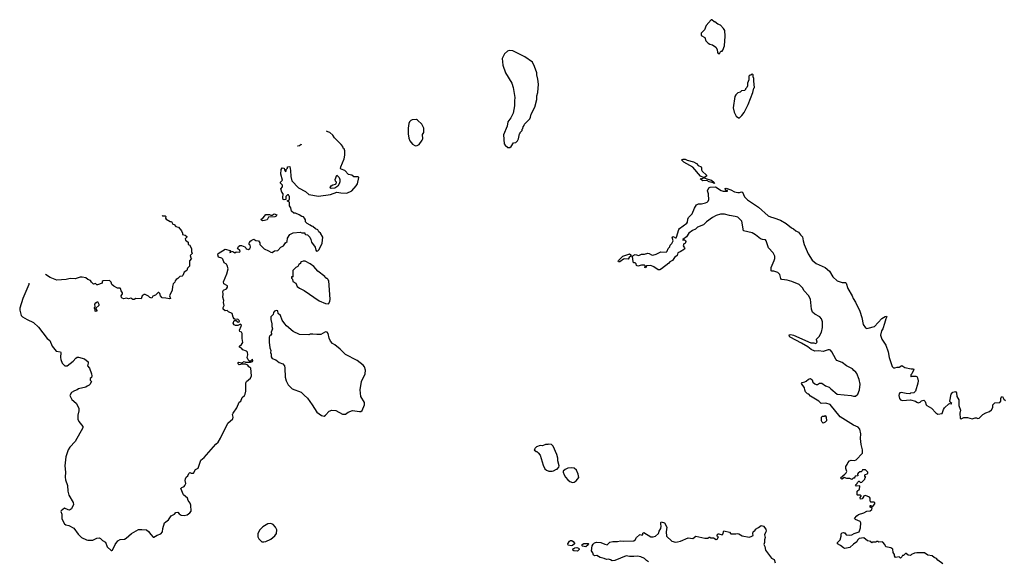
# Model space of a CAD drawing. Extents: x 2239831 to 2395310, y 665973 to 772585.
# Tile 128 of 144: x 2318247 to 2332240, y 755627 to 763330. Entities that reach past the tile are written whole.
import ezdxf

# ---------------------------------------------------------------- set-up
doc = ezdxf.new("R2010")
doc.units = 0

msp = doc.modelspace()

# ---------------------------------------------------------------- linework, layer by layer
at = {"layer": '0CON20XD'}
for points in [[(2328195, 762850), (2328202, 762868), (2328215, 762880), (2328228, 762882), (2328240, 762895), (2328265, 762960), (2328274, 763095), (2328267, 763175), (2328248, 763205), (2328205, 763250), (2328170, 763265), (2328125, 763300), (2328115, 763300), (2328085, 763330), (2328075, 763330), (2328002, 763245), (2327978, 763185), (2327934, 763136), (2327933, 763105), (2327982, 763075), (2327999, 763029), (2328032, 762995), (2328055, 762980), (2328091, 762971), (2328139, 762939), (2328157, 762907), (2328165, 762862), (2328175, 762850), (2328195, 762850)], [(2325215, 761512), (2325233, 761527), (2325265, 761580), (2325297, 761583), (2325320, 761605), (2325338, 761635), (2325350, 761705), (2325360, 761715), (2325360, 761725), (2325390, 761755), (2325390, 761775), (2325397, 761783), (2325400, 761805), (2325417, 761823), (2325420, 761845), (2325495, 761920), (2325508, 761945), (2325518, 761985), (2325566, 762085), (2325596, 762195), (2325598, 762245), (2325610, 762295), (2325622, 762412), (2325613, 762485), (2325598, 762545), (2325598, 762575), (2325564, 762665), (2325533, 762725), (2325425, 762800), (2325255, 762888), (2325205, 762890), (2325179, 762881), (2325138, 762845), (2325105, 762780), (2325112, 762682), (2325152, 762572), (2325240, 762425), (2325260, 762365), (2325283, 762225), (2325277, 762175), (2325280, 762105), (2325259, 762001), (2325226, 761934), (2325183, 761875), (2325173, 761815), (2325122, 761692), (2325134, 761564), (2325148, 761545), (2325185, 761513), (2325215, 761512)], [(2328475, 761932), (2328510, 761965), (2328545, 762012), (2328600, 762125), (2328668, 762295), (2328680, 762355), (2328688, 762365), (2328678, 762455), (2328680, 762495), (2328670, 762515), (2328670, 762545), (2328655, 762560), (2328638, 762542), (2328625, 762540), (2328610, 762525), (2328608, 762475), (2328590, 762425), (2328592, 762388), (2328580, 762365), (2328560, 762345), (2328560, 762335), (2328547, 762323), (2328503, 762317), (2328485, 762300), (2328455, 762290), (2328425, 762260), (2328412, 762238), (2328389, 762075), (2328399, 762015), (2328427, 761957), (2328463, 761933), (2328475, 761932)], [(2323875, 761538), (2323895, 761543), (2323922, 761555), (2323967, 761615), (2323974, 761636), (2323972, 761695), (2323992, 761725), (2323992, 761785), (2323963, 761843), (2323901, 761901), (2323885, 761910), (2323824, 761906), (2323805, 761898), (2323785, 761878), (2323777, 761855), (2323769, 761785), (2323769, 761705), (2323777, 761645), (2323792, 761605), (2323831, 761561), (2323861, 761541), (2323875, 761538)], [(2318378, 759582), (2318378, 759565), (2318291, 759365), (2318250, 759225), (2318247, 759197), (2318268, 759125), (2318286, 759106), (2318354, 759064), (2318442, 759025), (2318512, 758955), (2318637, 758797), (2318675, 758768), (2318709, 758685), (2318764, 758614), (2318826, 758606), (2318832, 758595), (2318827, 758525), (2318833, 758495), (2318852, 758445), (2318890, 758405), (2318920, 758405), (2319006, 758474), (2319044, 758516), (2319065, 758530), (2319085, 758532), (2319166, 758506), (2319218, 758465), (2319222, 758445), (2319212, 758405), (2319238, 758375), (2319268, 758295), (2319270, 758265), (2319267, 758243), (2319250, 758225), (2319250, 758205), (2319268, 758185), (2319245, 758140), (2319235, 758130), (2319205, 758120), (2319185, 758102), (2319085, 758082), (2319063, 758067), (2319025, 758052), (2318984, 758026), (2318960, 757985), (2318987, 757927), (2319048, 757875), (2319088, 757805), (2319088, 757765), (2319073, 757705), (2319071, 757651), (2319086, 757616), (2319142, 757545), (2319143, 757525), (2319035, 757332), (2318958, 757252), (2318934, 757215), (2318901, 757115), (2318888, 756985), (2318897, 756895), (2318894, 756825), (2318900, 756785), (2318926, 756706), (2318930, 756625), (2318945, 756568), (2319006, 756466), (2319012, 756435), (2318982, 756375), (2318967, 756363), (2318953, 756357), (2318935, 756359), (2318885, 756381), (2318836, 756344), (2318832, 756335), (2318847, 756297), (2318845, 756232), (2318885, 756160), (2318905, 756144), (2318945, 756136), (2319015, 756100), (2319076, 756015), (2319125, 755964), (2319195, 755931), (2319215, 755929), (2319285, 755930), (2319344, 755956), (2319375, 755962), (2319395, 755952), (2319425, 755922), (2319465, 755900), (2319491, 755831), (2319545, 755780), (2319555, 755780), (2319568, 755785), (2319603, 755865), (2319641, 755919), (2319674, 755936), (2319735, 755943), (2319760, 755955), (2319835, 756022), (2319935, 756078), (2319985, 756082), (2320047, 756077), (2320079, 756049), (2320109, 756009), (2320145, 755970), (2320155, 755970), (2320202, 755998), (2320255, 756020), (2320276, 756045), (2320283, 756095), (2320307, 756175), (2320361, 756219), (2320402, 756275), (2320445, 756298), (2320465, 756322), (2320495, 756328), (2320515, 756303), (2320544, 756284), (2320585, 756280), (2320625, 756290), (2320665, 756318), (2320685, 756340), (2320680, 756425), (2320668, 756455), (2320643, 756493), (2320632, 756525), (2320575, 756572), (2320539, 756665), (2320552, 756678), (2320585, 756692), (2320596, 756704), (2320609, 756735), (2320599, 756775), (2320605, 756800), (2320615, 756822), (2320637, 756843), (2320650, 756875), (2320665, 756890), (2320685, 756882), (2320715, 756882), (2320746, 756934), (2320785, 756950), (2320823, 757065), (2320870, 757105), (2321036, 757294), (2321068, 757322), (2321103, 757377), (2321205, 757592), (2321276, 757654), (2321280, 757675), (2321273, 757715), (2321282, 757735), (2321331, 757809), (2321365, 757890), (2321388, 757905), (2321408, 757955), (2321442, 757985), (2321452, 758005), (2321462, 758045), (2321460, 758165), (2321470, 758185), (2321526, 758234), (2321542, 758265), (2321532, 758372), (2321504, 758394), (2321488, 758418), (2321455, 758432), (2321395, 758432), (2321386, 758424), (2321365, 758420), (2321350, 758435), (2321352, 758455), (2321361, 758459), (2321405, 758450), (2321435, 758468), (2321455, 758460), (2321525, 758460), (2321555, 758470), (2321560, 758485), (2321555, 758500), (2321528, 758472), (2321512, 758472), (2321493, 758493), (2321482, 758525), (2321490, 758565), (2321483, 758603), (2321470, 758615), (2321420, 758635), (2321399, 758659), (2321370, 758675), (2321372, 758688), (2321399, 758711), (2321417, 758737), (2321407, 758795), (2321407, 758867), (2321400, 758885), (2321377, 758897), (2321370, 758915), (2321395, 758970), (2321397, 758987), (2321385, 759000), (2321345, 758983), (2321315, 758982), (2321295, 758989), (2321282, 759015), (2321295, 759050), (2321325, 759050), (2321340, 759035), (2321355, 759030), (2321368, 759032), (2321370, 759045), (2321345, 759070), (2321308, 759068), (2321295, 759078), (2321280, 759100), (2321265, 759150), (2321214, 759174), (2321195, 759192), (2321165, 759189), (2321141, 759215), (2321140, 759235), (2321151, 759265), (2321144, 759306), (2321146, 759336), (2321133, 759385), (2321139, 759425), (2321134, 759466), (2321145, 759482), (2321185, 759502), (2321202, 759525), (2321200, 759545), (2321148, 759575), (2321143, 759603), (2321193, 759715), (2321210, 759785), (2321196, 759836), (2321184, 759854), (2321154, 759874), (2321133, 759925), (2321118, 759938), (2321072, 759955), (2321062, 759985), (2321067, 760003), (2321165, 760067), (2321238, 760048), (2321235, 760020), (2321248, 760022), (2321255, 760040), (2321285, 760030), (2321305, 760012), (2321325, 760030), (2321370, 760025), (2321380, 760035), (2321376, 760046), (2321342, 760075), (2321357, 760105), (2321375, 760119), (2321399, 760119), (2321445, 760100), (2321460, 760085), (2321465, 760070), (2321497, 760063), (2321516, 760074), (2321526, 760095), (2321522, 760122), (2321510, 760135), (2321510, 760155), (2321520, 760165), (2321520, 760175), (2321535, 760190), (2321575, 760210), (2321605, 760192), (2321640, 760185), (2321658, 760155), (2321662, 760132), (2321722, 760072), (2321782, 760045), (2321815, 760022), (2321835, 760020), (2321868, 760042), (2321915, 760048), (2321960, 760095), (2321996, 760114), (2322023, 760157), (2322050, 760175), (2322052, 760225), (2322085, 760273), (2322135, 760298), (2322235, 760308), (2322255, 760300), (2322298, 760298), (2322300, 760285), (2322310, 760275), (2322335, 760270), (2322372, 760235), (2322386, 760206), (2322392, 760165), (2322448, 760095), (2322455, 760050), (2322465, 760040), (2322485, 760042), (2322505, 760060), (2322545, 760150), (2322556, 760236), (2322523, 760293), (2322500, 760315), (2322485, 760340), (2322450, 760355), (2322415, 760388), (2322393, 760393), (2322375, 760410), (2322331, 760431), (2322310, 760455), (2322310, 760485), (2322296, 760506), (2322280, 760525), (2322255, 760530), (2322220, 760555), (2322165, 760580), (2322145, 760580), (2322110, 760605), (2322102, 760652), (2322080, 760685), (2322080, 760735), (2322062, 760742), (2322050, 760755), (2322068, 760762), (2322080, 760775), (2322080, 760815), (2322070, 760825), (2322068, 760838), (2322055, 760840), (2322030, 760815), (2322028, 760772), (2322005, 760768), (2321992, 760775), (2321988, 760795), (2321992, 760852), (2321972, 760875), (2321960, 760925), (2321980, 760955), (2321983, 760975), (2321952, 761005), (2321955, 761020), (2321981, 761049), (2321960, 761135), (2321962, 761198), (2321979, 761221), (2322005, 761220), (2322008, 761195), (2322025, 761170), (2322032, 761178), (2322033, 761197), (2322052, 761218), (2322052, 761238), (2322085, 761240), (2322097, 761187), (2322099, 761099), (2322116, 761036), (2322209, 760939), (2322310, 760885), (2322356, 760846), (2322495, 760822), (2322665, 760846), (2322755, 760878), (2322812, 760868), (2322895, 760861), (2322966, 760894), (2323029, 760965), (2323047, 760995), (2323068, 761085), (2323056, 761096), (2322995, 761096), (2322965, 761118), (2322919, 761129), (2322866, 761186), (2322818, 761205), (2322807, 761215), (2322810, 761235), (2322859, 761351), (2322870, 761405), (2322870, 761465), (2322858, 761495), (2322842, 761505), (2322837, 761527), (2322818, 761555), (2322720, 761650), (2322698, 761688), (2322654, 761724), (2322627, 761737), (2322607, 761743)], [(2322246, 761558), (2322245, 761556), (2322225, 761534), (2322200, 761530), (2322194, 761532)], [(2327965, 761087), (2327924, 761104), (2327812, 761232), (2327686, 761306), (2327652, 761338), (2327675, 761346), (2327705, 761348), (2327735, 761330), (2327825, 761308), (2327864, 761285), (2327889, 761255), (2327930, 761235), (2327937, 761225), (2327936, 761195), (2327946, 761175), (2328008, 761118), (2328008, 761105), (2327985, 761092), (2327965, 761087)], [(2322675, 760929), (2322662, 760935), (2322659, 760945), (2322673, 760967), (2322697, 760983), (2322735, 760990), (2322743, 760997), (2322747, 761017), (2322733, 761035), (2322730, 761055), (2322755, 761117), (2322787, 761085), (2322798, 761055), (2322798, 761025), (2322789, 760995), (2322768, 760962), (2322725, 760933), (2322675, 760929)], [(2328115, 761002), (2328102, 761012), (2328045, 761024), (2328014, 761044), (2327955, 761038), (2327920, 761065), (2327975, 761083), (2328025, 761061), (2328077, 761047), (2328118, 761015), (2328120, 761005), (2328115, 761002)], [(2329963, 756033), (2329975, 756030), (2329993, 756003), (2330035, 755998), (2330075, 756002), (2330108, 756022), (2330178, 756045), (2330196, 756104), (2330203, 756175), (2330193, 756193), (2330125, 756220), (2330112, 756238), (2330144, 756276), (2330170, 756295), (2330245, 756318), (2330285, 756342), (2330336, 756344), (2330358, 756365), (2330360, 756385), (2330332, 756395), (2330335, 756420), (2330345, 756420), (2330365, 756400), (2330400, 756445), (2330398, 756458), (2330387, 756467), (2330345, 756470), (2330340, 756475), (2330332, 756495), (2330333, 756523), (2330325, 756538), (2330265, 756562), (2330240, 756555), (2330240, 756545), (2330220, 756515), (2330195, 756510), (2330190, 756535), (2330208, 756552), (2330208, 756558), (2330195, 756570), (2330155, 756570), (2330150, 756575), (2330150, 756625), (2330180, 756655), (2330188, 756695), (2330185, 756700), (2330138, 756698), (2330123, 756717), (2330135, 756720), (2330150, 756735), (2330153, 756747), (2330172, 756768), (2330178, 756768), (2330195, 756750), (2330215, 756752), (2330260, 756795), (2330263, 756817), (2330270, 756825), (2330260, 756835), (2330260, 756855), (2330300, 756875), (2330300, 756895), (2330268, 756928), (2330225, 756930), (2330218, 756912), (2330205, 756900), (2330185, 756898), (2330161, 756879), (2330152, 756865), (2330158, 756842), (2330122, 756838), (2330118, 756822), (2330105, 756810), (2330092, 756808), (2330075, 756790), (2330043, 756803), (2330003, 756803), (2329965, 756820), (2329935, 756797), (2329925, 756798), (2329914, 756816), (2329972, 756865), (2329994, 756886), (2330002, 756905), (2329988, 756945), (2329988, 756975), (2330007, 757003), (2330015, 757030), (2330042, 757058), (2330063, 757067), (2330113, 757063), (2330135, 757072), (2330226, 757165), (2330226, 757215), (2330207, 757287), (2330196, 757375), (2330201, 757441), (2330188, 757508), (2330165, 757534), (2330095, 757564), (2329905, 757684), (2329765, 757857), (2329705, 757875), (2329635, 757873), (2329602, 757905), (2329484, 757974), (2329460, 758005), (2329441, 758011), (2329416, 758036), (2329403, 758065), (2329400, 758095), (2329358, 758155), (2329365, 758172), (2329405, 758180), (2329425, 758190), (2329455, 758218), (2329487, 758227), (2329508, 758208), (2329520, 758175), (2329545, 758152), (2329565, 758142), (2329585, 758142), (2329615, 758160), (2329645, 758160), (2329700, 758125), (2329753, 758103), (2329775, 758078), (2329865, 758002), (2330065, 757987), (2330095, 757977), (2330125, 757978), (2330158, 758005), (2330183, 758067), (2330190, 758145), (2330178, 758215), (2330145, 758297), (2330131, 758315), (2330100, 758340), (2330083, 758365), (2329998, 758408), (2329935, 758456), (2329860, 758485), (2329845, 758500), (2329788, 758608), (2329768, 758628), (2329755, 758637), (2329736, 758636), (2329665, 758613), (2329605, 758620), (2329547, 758617), (2329495, 758641), (2329449, 758679), (2329359, 758729), (2329195, 758814), (2329185, 758826), (2329183, 758847), (2329205, 758853), (2329242, 758845), (2329492, 758732), (2329535, 758734), (2329555, 758726), (2329565, 758729), (2329579, 758745), (2329569, 758775), (2329571, 758785), (2329608, 758825), (2329642, 758885), (2329657, 758953), (2329656, 759035), (2329641, 759075), (2329616, 759105), (2329545, 759140), (2329515, 759170), (2329502, 759215), (2329486, 759355), (2329455, 759408), (2329397, 759475), (2329373, 759515), (2329325, 759563), (2329220, 759605), (2329155, 759627), (2329115, 759628), (2329075, 759637), (2329065, 759648), (2329048, 759705), (2329020, 759735), (2328965, 759753), (2328935, 759752), (2328925, 759760), (2328928, 759805), (2328971, 759905), (2328980, 759935), (2328980, 759965), (2328954, 760014), (2328891, 760085), (2328856, 760185), (2328845, 760198), (2328805, 760202), (2328775, 760213), (2328705, 760271), (2328655, 760301), (2328535, 760328), (2328508, 760465), (2328451, 760521), (2328415, 760533), (2328334, 760544), (2328265, 760563), (2328205, 760562), (2328145, 760544), (2328095, 760518), (2328010, 760455), (2327967, 760413), (2327882, 760378), (2327849, 760351), (2327807, 760333), (2327755, 760296), (2327725, 760241), (2327672, 760205), (2327673, 760193), (2327685, 760200), (2327695, 760198), (2327710, 760190), (2327716, 760176), (2327705, 760148), (2327685, 760142), (2327674, 760115), (2327697, 760087), (2327700, 760075), (2327693, 760065), (2327635, 760028), (2327602, 760015), (2327589, 759975), (2327555, 759947), (2327526, 759905), (2327485, 759888), (2327470, 759865), (2327368, 759785), (2327345, 759771), (2327321, 759771), (2327260, 759815), (2327215, 759832), (2327155, 759830), (2327145, 759800), (2327130, 759805), (2327130, 759815), (2327140, 759825), (2327125, 759840), (2327085, 759838), (2327033, 759823), (2327014, 759834), (2327008, 759858), (2326995, 759870), (2326975, 759870), (2326965, 759880), (2326963, 759933), (2326950, 759965), (2326995, 759991), (2327045, 759976), (2327085, 759996), (2327125, 759996), (2327175, 760008), (2327195, 760006), (2327224, 759984), (2327245, 759980), (2327294, 759996), (2327361, 760029), (2327435, 760022), (2327450, 760040), (2327464, 760076), (2327485, 760100), (2327493, 760125), (2327514, 760145), (2327533, 760185), (2327522, 760238), (2327535, 760246), (2327565, 760227), (2327575, 760227), (2327583, 760235), (2327613, 760345), (2327625, 760361), (2327730, 760435), (2327738, 760452), (2327741, 760495), (2327751, 760515), (2327805, 760570), (2327839, 760651), (2327866, 760695), (2327895, 760711), (2327937, 760713), (2327992, 760725), (2328016, 760734), (2328030, 760750), (2328042, 760775), (2328042, 760792), (2328034, 760825), (2328036, 760855), (2328020, 760895), (2328040, 760940), (2328061, 760949), (2328135, 760952), (2328215, 760900), (2328245, 760891), (2328308, 760892), (2328305, 760900), (2328282, 760902), (2328272, 760928), (2328285, 760932), (2328355, 760909), (2328405, 760883), (2328455, 760871), (2328475, 760874), (2328505, 760882), (2328519, 760879), (2328550, 760810), (2328589, 760769), (2328745, 760666), (2328885, 760539), (2328915, 760524), (2328965, 760514), (2329059, 760479), (2329142, 760432), (2329215, 760368), (2329246, 760356), (2329278, 760328), (2329316, 760306), (2329345, 760269), (2329374, 760244), (2329383, 760183), (2329397, 760135), (2329452, 760002), (2329510, 759910), (2329565, 759864), (2329695, 759804), (2329757, 759753), (2329805, 759675), (2329864, 759614), (2329935, 759591), (2329985, 759592), (2329992, 759585), (2330017, 759505), (2330080, 759405), (2330093, 759365), (2330125, 759312), (2330186, 759185), (2330217, 759095), (2330236, 758996), (2330265, 758950), (2330285, 758940), (2330305, 758941), (2330395, 758967), (2330501, 759079), (2330545, 759111), (2330566, 759115), (2330569, 759105), (2330555, 759075), (2330539, 759011), (2330512, 758935), (2330493, 758905), (2330480, 758845), (2330499, 758785), (2330539, 758729), (2330555, 758702), (2330591, 758605), (2330602, 758525), (2330645, 758398), (2330665, 758378), (2330685, 758378), (2330715, 758387), (2330745, 758388), (2330785, 758412), (2330825, 758383), (2330914, 758366), (2330950, 758365), (2330952, 758355), (2330927, 758293), (2330913, 758277), (2330910, 758255), (2330915, 758250), (2330925, 758260), (2330985, 758260), (2330996, 758256), (2331006, 758236), (2331014, 758195), (2331011, 758159), (2330978, 758045), (2330955, 758022), (2330905, 758018), (2330895, 758010), (2330845, 758012), (2330775, 758029), (2330755, 758022), (2330745, 758010), (2330741, 757985), (2330751, 757945), (2330764, 757924), (2330795, 757913), (2330905, 757922), (2330977, 757907), (2330995, 757890), (2331015, 757882), (2331045, 757890), (2331065, 757910), (2331095, 757920), (2331115, 757900), (2331128, 757855), (2331141, 757841), (2331205, 757803), (2331265, 757737), (2331295, 757720), (2331355, 757728), (2331374, 757785), (2331390, 757810), (2331450, 757865), (2331465, 757872), (2331485, 757868), (2331495, 757872), (2331471, 757891), (2331467, 757907), (2331487, 758003), (2331507, 758035), (2331545, 758042), (2331562, 758025), (2331565, 757971), (2331596, 757924), (2331594, 757844), (2331617, 757775), (2331610, 757735), (2331615, 757660), (2331625, 757653), (2331665, 757672), (2331715, 757672), (2331785, 757652), (2331827, 757667), (2331845, 757668), (2331865, 757658), (2331885, 757662), (2331936, 757714), (2331979, 757741), (2332031, 757759), (2332059, 757781), (2332076, 757815), (2332078, 757855), (2332105, 757882), (2332178, 757885), (2332191, 757905), (2332191, 757945), (2332200, 757965), (2332215, 757970), (2332233, 757935), (2332255, 757914)], [(2320272, 760549), (2320275, 760540), (2320315, 760540), (2320325, 760530), (2320320, 760505), (2320330, 760495), (2320385, 760460), (2320405, 760460), (2320425, 760420), (2320440, 760415), (2320465, 760390), (2320505, 760378), (2320548, 760325), (2320560, 760295), (2320560, 760275), (2320597, 760267), (2320620, 760245), (2320620, 760235), (2320600, 760215), (2320602, 760195), (2320640, 760165), (2320640, 760135), (2320658, 760128), (2320690, 760075), (2320690, 760025), (2320700, 760015), (2320700, 760005), (2320672, 759975), (2320680, 759945), (2320690, 759935), (2320658, 759902), (2320658, 759825), (2320630, 759795), (2320620, 759765), (2320585, 759740), (2320567, 759693), (2320558, 759682), (2320525, 759678), (2320495, 759648), (2320470, 759635), (2320458, 759618), (2320450, 759595), (2320430, 759575), (2320418, 759535), (2320414, 759485), (2320378, 759405), (2320388, 759365), (2320375, 759358), (2320325, 759370), (2320270, 759375), (2320250, 759405), (2320240, 759435), (2320225, 759450), (2320215, 759450), (2320178, 759412), (2320141, 759399), (2320125, 759370), (2320095, 759380), (2320077, 759397), (2320032, 759422), (2320015, 759422), (2319989, 759401), (2319975, 759362), (2319897, 759363), (2319875, 759352), (2319855, 759352), (2319825, 759370), (2319795, 759362), (2319765, 759368), (2319725, 759362), (2319705, 759370), (2319695, 759380), (2319688, 759405), (2319708, 759432), (2319708, 759445), (2319688, 759475), (2319680, 759505), (2319675, 759510), (2319635, 759510), (2319585, 759538), (2319558, 759565), (2319549, 759599), (2319522, 759622), (2319433, 759617), (2319420, 759605), (2319420, 759585), (2319355, 759558), (2319345, 759560), (2319325, 759580), (2319295, 759570), (2319268, 759595), (2319251, 759621), (2319215, 759634), (2319188, 759658), (2319135, 759670), (2319105, 759669), (2319035, 759644), (2318965, 759650), (2318906, 759634), (2318775, 759627), (2318682, 759662), (2318616, 759704)], [(2321698, 760468), (2321680, 760485), (2321685, 760500), (2321705, 760510), (2321745, 760560), (2321795, 760560), (2321815, 760550), (2321835, 760550), (2321865, 760567), (2321900, 760555), (2321893, 760537), (2321875, 760528), (2321785, 760520), (2321762, 760485), (2321725, 760472), (2321698, 760468)], [(2326775, 759884), (2326757, 759887), (2326752, 759895), (2326757, 759905), (2326818, 759965), (2326905, 759997), (2326915, 759998), (2326932, 759985), (2326930, 759965), (2326910, 759950), (2326895, 759922), (2326845, 759927), (2326828, 759922), (2326775, 759884)], [(2322635, 759290), (2322656, 759324), (2322660, 759355), (2322640, 759615), (2322630, 759625), (2322630, 759635), (2322615, 759650), (2322605, 759650), (2322590, 759665), (2322585, 759680), (2322484, 759754), (2322425, 759818), (2322375, 759858), (2322306, 759896), (2322275, 759897), (2322250, 759885), (2322240, 759875), (2322238, 759862), (2322212, 759848), (2322199, 759821), (2322172, 759808), (2322130, 759765), (2322130, 759675), (2322125, 759670), (2322115, 759680), (2322110, 759675), (2322110, 759655), (2322122, 759642), (2322130, 759605), (2322173, 759583), (2322192, 759535), (2322222, 759512), (2322288, 759478), (2322505, 759330), (2322595, 759292), (2322635, 759290)], [(2319335, 759180), (2319320, 759185), (2319320, 759215), (2319310, 759225), (2319310, 759235), (2319320, 759245), (2319317, 759283), (2319328, 759305), (2319355, 759320), (2319372, 759285), (2319373, 759265), (2319330, 759225), (2319342, 759195), (2319335, 759180)], [(2322575, 757693), (2322595, 757707), (2322645, 757761), (2322684, 757776), (2322740, 757770), (2322835, 757718), (2322875, 757722), (2322913, 757747), (2322975, 757772), (2323075, 757757), (2323095, 757758), (2323115, 757772), (2323146, 757854), (2323147, 757885), (2323095, 757970), (2323086, 758065), (2323106, 758185), (2323158, 758295), (2323162, 758345), (2323148, 758395), (2323129, 758419), (2323041, 758481), (2322875, 758567), (2322803, 758645), (2322728, 758708), (2322694, 758724), (2322666, 758756), (2322645, 758800), (2322632, 758865), (2322618, 758888), (2322595, 758890), (2322525, 758852), (2322468, 758852), (2322415, 758858), (2322377, 758857), (2322355, 758850), (2322225, 758853), (2322134, 758894), (2322040, 758975), (2322017, 759005), (2321979, 759059), (2321955, 759122), (2321922, 759152), (2321915, 759190), (2321895, 759192), (2321870, 759185), (2321852, 759165), (2321850, 759135), (2321818, 759102), (2321816, 759064), (2321829, 759005), (2321830, 758965), (2321840, 758935), (2321820, 758885), (2321820, 758875), (2321830, 758865), (2321816, 758844), (2321802, 758835), (2321794, 758816), (2321792, 758745), (2321800, 758665), (2321818, 758625), (2321810, 758595), (2321820, 758575), (2321820, 758535), (2321835, 758512), (2321885, 758492), (2321936, 758456), (2321986, 758436), (2322008, 758408), (2322016, 758375), (2322021, 758245), (2322034, 758195), (2322064, 758135), (2322121, 758081), (2322245, 758034), (2322290, 757990), (2322336, 757946), (2322405, 757851), (2322469, 757749), (2322535, 757700), (2322575, 757693)], [(2329665, 757594), (2329652, 757605), (2329644, 757625), (2329644, 757676), (2329655, 757690), (2329685, 757690), (2329695, 757700), (2329710, 757675), (2329712, 757625), (2329693, 757605), (2329665, 757594)], [(2325815, 756908), (2325835, 756912), (2325875, 756940), (2325885, 756940), (2325910, 756965), (2325912, 756985), (2325894, 757054), (2325893, 757095), (2325882, 757145), (2325830, 757265), (2325807, 757287), (2325765, 757292), (2325755, 757288), (2325721, 757289), (2325675, 757270), (2325645, 757272), (2325590, 757255), (2325572, 757238), (2325570, 757225), (2325560, 757215), (2325585, 757190), (2325595, 757190), (2325615, 757172), (2325646, 757135), (2325686, 756995), (2325712, 756942), (2325735, 756922), (2325765, 756910), (2325815, 756908)], [(2326105, 756748), (2326125, 756752), (2326156, 756774), (2326192, 756818), (2326186, 756866), (2326160, 756925), (2326125, 756950), (2326095, 756957), (2326037, 756953), (2326000, 756935), (2325972, 756908), (2325970, 756895), (2325983, 756855), (2326003, 756825), (2326036, 756786), (2326065, 756763), (2326105, 756748)], [(2327185, 755622), (2327155, 755640), (2327127, 755667), (2327075, 755692), (2327025, 755700), (2326975, 755697), (2326915, 755697), (2326864, 755706), (2326705, 755638), (2326665, 755632), (2326645, 755648), (2326616, 755656), (2326585, 755653), (2326555, 755668), (2326495, 755682), (2326449, 755709), (2326415, 755703), (2326401, 755715), (2326390, 755750), (2326371, 755775), (2326383, 755847), (2326395, 755869), (2326415, 755892), (2326445, 755900), (2326505, 755896), (2326561, 755871), (2326595, 755863), (2326635, 755900), (2326675, 755908), (2326745, 755908), (2326785, 755919), (2326825, 755912), (2326975, 755920), (2326995, 755934), (2327015, 755967), (2327055, 756002), (2327065, 756008), (2327095, 756000), (2327102, 756008), (2327103, 756027), (2327115, 756038), (2327215, 755977), (2327250, 755975), (2327285, 755987), (2327327, 756025), (2327333, 756057), (2327357, 756095), (2327363, 756125), (2327359, 756155), (2327357, 756173), (2327365, 756188), (2327413, 756173), (2327442, 756115), (2327434, 756045), (2327440, 755985), (2327516, 755916), (2327565, 755901), (2327595, 755902), (2327640, 755915), (2327745, 755959), (2327815, 755950), (2327855, 755986), (2327985, 755956), (2328025, 755957), (2328045, 755970), (2328055, 755970), (2328071, 755961), (2328105, 755960), (2328145, 755937), (2328158, 755942), (2328180, 755975), (2328160, 755985), (2328158, 756005), (2328175, 756018), (2328185, 756018), (2328228, 756002), (2328240, 756015), (2328255, 756060), (2328335, 756040), (2328355, 756020), (2328425, 756017), (2328447, 756023), (2328468, 756018), (2328515, 755989), (2328615, 755970), (2328642, 755978), (2328670, 755995), (2328667, 756025), (2328671, 756045), (2328698, 756072), (2328702, 756085), (2328745, 756107), (2328785, 756137), (2328816, 756126), (2328853, 756085), (2328854, 756056), (2328844, 756036), (2328830, 756005), (2328842, 755965), (2328830, 755935), (2328832, 755895), (2328822, 755865), (2328836, 755836), (2328845, 755788), (2328932, 755672), (2328968, 755655), (2328982, 755605)], [(2321715, 755902), (2321745, 755908), (2321815, 755942), (2321875, 755992), (2321898, 756025), (2321902, 756075), (2321882, 756115), (2321849, 756149), (2321817, 756167), (2321775, 756162), (2321704, 756116), (2321662, 756075), (2321632, 756025), (2321632, 755975), (2321647, 755947), (2321690, 755905), (2321715, 755902)], [(2326085, 755848), (2326040, 755855), (2326038, 755875), (2326060, 755915), (2326075, 755922), (2326095, 755922), (2326115, 755908), (2326130, 755885), (2326130, 755875), (2326105, 755850), (2326085, 755848)], [(2331365, 755590), (2331295, 755642), (2331275, 755667), (2331245, 755680), (2331214, 755704), (2331155, 755717), (2331105, 755747), (2330995, 755747), (2330965, 755742), (2330920, 755725), (2330905, 755710), (2330873, 755713), (2330845, 755740), (2330835, 755740), (2330805, 755710), (2330792, 755708), (2330785, 755690), (2330767, 755673), (2330745, 755690), (2330695, 755682), (2330680, 755705), (2330680, 755725), (2330662, 755755), (2330658, 755798), (2330627, 755817), (2330555, 755832), (2330540, 755865), (2330515, 755898), (2330505, 755902), (2330458, 755898), (2330445, 755910), (2330425, 755910), (2330415, 755900), (2330372, 755898), (2330355, 755890), (2330345, 755910), (2330295, 755918), (2330245, 755960), (2330175, 755952), (2330154, 755926), (2330146, 755904), (2330095, 755873), (2330046, 755824), (2329975, 755810), (2329955, 755817), (2329912, 755852), (2329868, 755875), (2329870, 755895), (2329907, 755933), (2329920, 755985), (2329922, 756018), (2329938, 756032), (2329955, 756038), (2329963, 756033)], [(2326175, 755770), (2326120, 755775), (2326110, 755785), (2326112, 755808), (2326125, 755810), (2326135, 755820), (2326165, 755822), (2326190, 755815), (2326200, 755805), (2326200, 755795), (2326175, 755770)], [(2326295, 755832), (2326245, 755841), (2326239, 755849), (2326242, 755865), (2326265, 755881), (2326325, 755881), (2326329, 755875), (2326325, 755860), (2326295, 755832)]]:
    msp.add_lwpolyline(points, dxfattribs=at)

doc.saveas('drawing.dxf')
